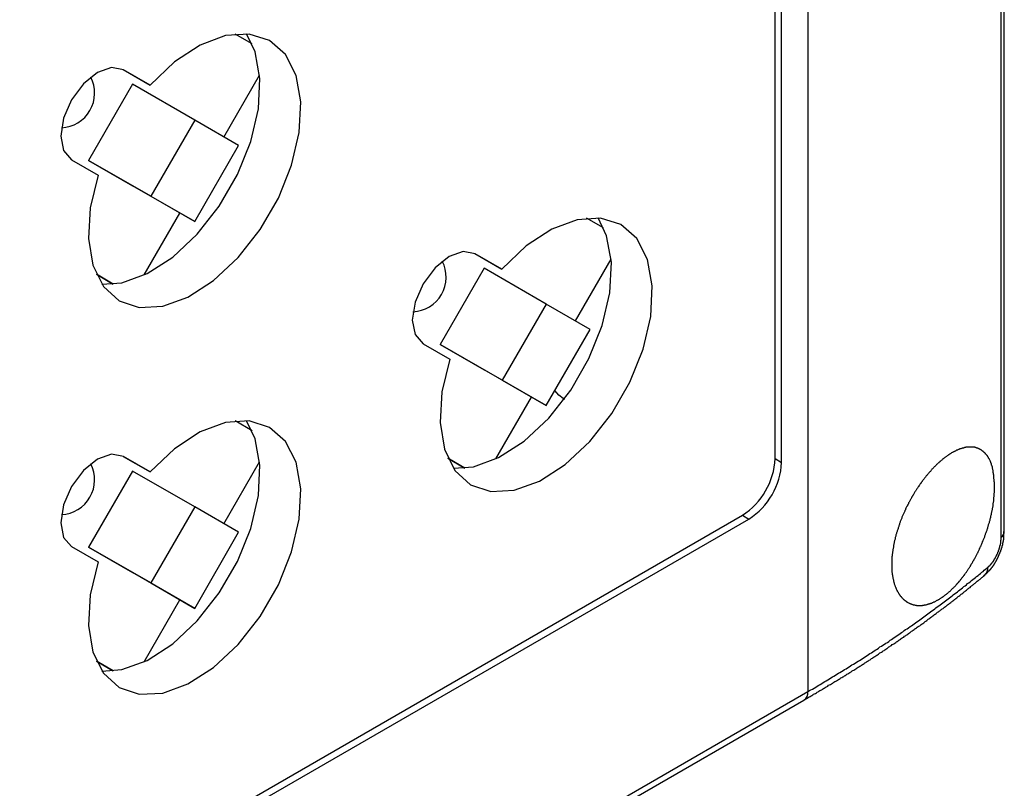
# Model space of a CAD drawing. Header units: millimetres. Extents: x 7187 to 8806, y -3756 to -2918.
# Tile 102 of 250: x 7898 to 7940, y -3604 to -3571. Entities that reach past the tile are written whole.
import ezdxf

# ---------------------------------------------------------------- set-up
doc = ezdxf.new("R2010")
doc.units = ezdxf.units.MM
doc.header["$LTSCALE"] = 3

msp = doc.modelspace()

# ---------------------------------------------------------------- linework, layer by layer
at = {"linetype": 'Continuous', "lineweight": 30}
for p, q in [((7940.34, -3592.692), (7940.34, -3395.905)), ((7940.207, -3592.947), (7940.207, -3396.16)), ((7931.842, -3401.295), (7931.842, -3599.63)), ((7930.427, -3589.547), (7930.427, -3535.655)), ((7930.71, -3589.71), (7930.71, -3535.818)), ((7907.807, -3571.598), (7907.074, -3571.174)), ((7902.235, -3572.71), (7903.401, -3573.383)), ((7903.401, -3573.383), (7902.25, -3572.718)), ((7906.588, -3575.628), (7908.135, -3572.949)), ((7902.638, -3573.347), (7900.738, -3576.638)), ((7905.325, -3574.898), (7902.638, -3573.347)), ((7905.325, -3574.898), (7903.425, -3578.189)), ((7907.225, -3575.995), (7905.325, -3574.898)), ((7905.325, -3579.286), (7907.225, -3575.995)), ((7900, -3576.615), (7901.151, -3577.28)), ((7900.738, -3576.638), (7902.638, -3577.735)), ((7903.425, -3578.189), (7900.738, -3576.638)), ((7905.325, -3579.286), (7902.638, -3577.735)), ((7903.425, -3578.189), (7905.325, -3579.286)), ((7903.142, -3581.597), (7904.688, -3578.919)), ((7923.01, -3579.56), (7922.277, -3579.137)), ((7917.438, -3580.673), (7918.604, -3581.346)), ((7918.604, -3581.346), (7917.453, -3580.681)), ((7921.791, -3583.59), (7923.337, -3580.912)), ((7901.075, -3581.567), (7901.807, -3581.99)), ((7901.807, -3581.99), (7901.076, -3581.568)), ((7917.841, -3581.31), (7915.941, -3584.601)), ((7920.528, -3582.861), (7917.841, -3581.31)), ((7920.528, -3582.861), (7918.628, -3586.152)), ((7922.428, -3583.958), (7920.528, -3582.861)), ((7920.528, -3587.249), (7922.428, -3583.958)), ((7915.203, -3584.578), (7916.354, -3585.243)), ((7915.941, -3584.601), (7917.841, -3585.698)), ((7918.628, -3586.152), (7915.941, -3584.601)), ((7920.528, -3587.249), (7917.841, -3585.698)), ((7918.628, -3586.152), (7920.528, -3587.249)), ((7918.344, -3589.56), (7919.891, -3586.881)), ((7921.265, -3586.939), (7921.316, -3586.97)), ((7907.807, -3588.337), (7907.074, -3587.913)), ((7902.235, -3589.449), (7903.401, -3590.122)), ((7903.401, -3590.122), (7902.25, -3589.457)), ((7906.588, -3592.367), (7908.135, -3589.688)), ((7916.278, -3589.53), (7917.01, -3589.952)), ((7917.01, -3589.953), (7916.278, -3589.53)), ((7930.427, -3589.547), (7930.71, -3589.71)), ((7902.638, -3590.086), (7900.738, -3593.377)), ((7905.325, -3591.637), (7902.638, -3590.086)), ((7905.325, -3591.637), (7903.425, -3594.928)), ((7907.225, -3592.735), (7905.325, -3591.637)), ((7850.942, -3637.066), (7929.013, -3591.996)), ((7850.942, -3637.392), (7929.296, -3592.16)), ((7929.013, -3591.996), (7929.296, -3592.16)), ((7905.325, -3596.025), (7907.225, -3592.735)), ((7900, -3593.355), (7901.151, -3594.019)), ((7900.738, -3593.377), (7902.638, -3594.474)), ((7903.425, -3594.928), (7900.738, -3593.377)), ((7905.325, -3596.025), (7902.638, -3594.474)), ((7903.425, -3594.928), (7905.325, -3596.025)), ((7903.142, -3598.337), (7904.688, -3595.658)), ((7901.075, -3598.306), (7901.807, -3598.729)), ((7901.807, -3598.729), (7901.076, -3598.307)), ((7668.798, -3751.482), (7931.842, -3599.63)), ((7668.632, -3751.848), (7931.676, -3599.996))]:
    msp.add_line(p, q, dxfattribs=at)
at = {"linetype": 'Continuous', "lineweight": 30, "flags": 128}
for points in [[(7901.151, -3577.28), (7900.811, -3578.698), (7900.735, -3580.023), (7900.928, -3581.176), (7901.378, -3582.09), (7902.059, -3582.712), (7902.93, -3583.005), (7903.942, -3582.952), (7905.035, -3582.557), (7906.145, -3581.842), (7907.206, -3580.849), (7908.158, -3579.636), (7908.944, -3578.275), (7909.519, -3576.844), (7909.848, -3575.428), (7909.912, -3574.109), (7909.708, -3572.965), (7909.248, -3572.062), (7908.558, -3571.454), (7907.68, -3571.175), (7906.663, -3571.242), (7905.568, -3571.652), (7904.459, -3572.38), (7903.401, -3573.383)], [(7901.314, -3581.999), (7902.174, -3581.932), (7903.267, -3581.536), (7904.377, -3580.821), (7905.439, -3579.828), (7906.39, -3578.615), (7907.176, -3577.254), (7907.751, -3575.823), (7908.08, -3574.407), (7908.144, -3573.089), (7907.941, -3571.944), (7907.568, -3571.165)], [(7902.25, -3572.718), (7901.734, -3572.618), (7901.125, -3572.83), (7900.516, -3573.321), (7900, -3574.017), (7899.655, -3574.812), (7899.534, -3575.585), (7899.655, -3576.218), (7900, -3576.615)], [(7916.354, -3585.243), (7916.014, -3586.661), (7915.938, -3587.986), (7916.131, -3589.139), (7916.581, -3590.053), (7917.261, -3590.674), (7918.133, -3590.968), (7919.145, -3590.915), (7920.238, -3590.519), (7921.347, -3589.804), (7922.409, -3588.811), (7923.361, -3587.599), (7924.147, -3586.237), (7924.721, -3584.807), (7925.05, -3583.391), (7925.115, -3582.072), (7924.911, -3580.928), (7924.451, -3580.025), (7923.761, -3579.416), (7922.882, -3579.138), (7921.866, -3579.205), (7920.771, -3579.614), (7919.662, -3580.342), (7918.604, -3581.346)], [(7916.517, -3589.962), (7917.377, -3589.894), (7918.47, -3589.499), (7919.58, -3588.784), (7920.641, -3587.791), (7921.593, -3586.578), (7922.379, -3585.217), (7922.954, -3583.786), (7923.283, -3582.37), (7923.347, -3581.051), (7923.143, -3579.907), (7922.771, -3579.128)], [(7917.453, -3580.681), (7916.937, -3580.581), (7916.328, -3580.792), (7915.719, -3581.284), (7915.203, -3581.98), (7914.858, -3582.775), (7914.737, -3583.548), (7914.858, -3584.181), (7915.203, -3584.578)], [(7921.265, -3586.939), (7921.075, -3586.799), (7920.9, -3586.604)], [(7901.151, -3594.019), (7900.811, -3595.438), (7900.735, -3596.762), (7900.928, -3597.915), (7901.378, -3598.829), (7902.059, -3599.451), (7902.93, -3599.744), (7903.942, -3599.691), (7905.035, -3599.296), (7906.145, -3598.581), (7907.206, -3597.588), (7908.158, -3596.375), (7908.944, -3595.014), (7909.519, -3593.583), (7909.848, -3592.167), (7909.912, -3590.848), (7909.708, -3589.704), (7909.248, -3588.801), (7908.558, -3588.193), (7907.68, -3587.914), (7906.663, -3587.981), (7905.568, -3588.391), (7904.459, -3589.119), (7903.401, -3590.122)], [(7901.314, -3598.738), (7902.174, -3598.671), (7903.267, -3598.275), (7904.377, -3597.56), (7905.439, -3596.567), (7906.39, -3595.355), (7907.176, -3593.993), (7907.751, -3592.563), (7908.08, -3591.147), (7908.144, -3589.828), (7907.941, -3588.684), (7907.568, -3587.904)], [(7902.25, -3589.457), (7901.734, -3589.357), (7901.125, -3589.569), (7900.516, -3590.06), (7900, -3590.756), (7899.655, -3591.551), (7899.534, -3592.324), (7899.655, -3592.958), (7900, -3593.355)]]:
    msp.add_lwpolyline(points, dxfattribs=at)
at = {"linetype": 'Continuous', "lineweight": 30}
for points in [[(7939.923, -3590.746, 0), (7939.923, -3590.716, 0), (7939.923, -3590.696, 0), (7939.913, -3590.666, 0), (7939.913, -3590.646, 0), (7939.913, -3590.616, 0), (7939.913, -3590.596, 0), (7939.913, -3590.566, 0), (7939.903, -3590.546, 0), (7939.903, -3590.516, 0), (7939.903, -3590.496, 0), (7939.903, -3590.466, 0), (7939.903, -3590.446, 0), (7939.893, -3590.416, 0), (7939.893, -3590.396, 0), (7939.893, -3590.366, 0), (7939.893, -3590.346, 0), (7939.883, -3590.316, 0), (7939.883, -3590.296, 0), (7939.883, -3590.276, 0), (7939.883, -3590.246, 0), (7939.873, -3590.226, 0), (7939.873, -3590.196, 0), (7939.873, -3590.176, 0), (7939.863, -3590.156, 0), (7939.863, -3590.126, 0), (7939.863, -3590.106, 0), (7939.853, -3590.086, 0), (7939.853, -3590.066, 0), (7939.843, -3590.036, 0), (7939.843, -3590.016, 0), (7939.843, -3589.996, 0), (7939.833, -3589.976, 0), (7939.833, -3589.956, 0), (7939.823, -3589.926, 0), (7939.823, -3589.906, 0), (7939.813, -3589.886, 0), (7939.813, -3589.866, 0), (7939.803, -3589.846, 0), (7939.793, -3589.826, 0), (7939.793, -3589.806, 0), (7939.783, -3589.786, 0), (7939.783, -3589.766, 0), (7939.773, -3589.746, 0), (7939.763, -3589.736, 0), (7939.753, -3589.716, 0), (7939.753, -3589.696, 0), (7939.743, -3589.676, 0), (7939.733, -3589.656, 0), (7939.723, -3589.636, 0), (7939.723, -3589.626, 0), (7939.713, -3589.606, 0), (7939.703, -3589.586, 0), (7939.693, -3589.576, 0), (7939.683, -3589.556, 0), (7939.673, -3589.536, 0), (7939.663, -3589.526, 0), (7939.663, -3589.506, 0), (7939.653, -3589.496, 0), (7939.643, -3589.476, 0), (7939.633, -3589.466, 0), (7939.623, -3589.446, 0), (7939.613, -3589.436, 0), (7939.603, -3589.426, 0), (7939.593, -3589.406, 0), (7939.583, -3589.396, 0), (7939.573, -3589.376, 0), (7939.553, -3589.366, 0), (7939.543, -3589.356, 0), (7939.533, -3589.346, 0), (7939.523, -3589.326, 0), (7939.513, -3589.316, 0), (7939.503, -3589.306, 0), (7939.493, -3589.296, 0), (7939.483, -3589.286, 0), (7939.463, -3589.276, 0), (7939.453, -3589.266, 0), (7939.443, -3589.256, 0), (7939.433, -3589.236, 0), (7939.423, -3589.226, 0), (7939.403, -3589.216, 0), (7939.393, -3589.216, 0), (7939.383, -3589.206, 0), (7939.373, -3589.196, 0), (7939.353, -3589.186, 0), (7939.343, -3589.176, 0), (7939.333, -3589.166, 0), (7939.313, -3589.156, 0), (7939.303, -3589.156, 0), (7939.293, -3589.146, 0), (7939.273, -3589.136, 0), (7939.263, -3589.126, 0), (7939.253, -3589.126, 0), (7939.233, -3589.116, 0), (7939.223, -3589.106, 0), (7939.203, -3589.106, 0), (7939.193, -3589.096, 0), (7939.173, -3589.096, 0), (7939.163, -3589.086, 0), (7939.153, -3589.086, 0), (7939.133, -3589.076, 0), (7939.123, -3589.076, 0), (7939.103, -3589.066, 0), (7939.093, -3589.066, 0), (7939.073, -3589.066, 0), (7939.063, -3589.056, 0), (7939.043, -3589.056, 0), (7939.023, -3589.056, 0), (7939.013, -3589.056, 0), (7938.993, -3589.046, 0), (7938.983, -3589.046, 0), (7938.963, -3589.046, 0), (7938.953, -3589.046, 0), (7938.933, -3589.046, 0), (7938.913, -3589.046, 0), (7938.903, -3589.046, 0), (7938.883, -3589.046, 0), (7938.863, -3589.046, 0), (7938.853, -3589.046, 0), (7938.833, -3589.046, 0), (7938.813, -3589.046, 0), (7938.803, -3589.046, 0), (7938.783, -3589.046, 0), (7938.763, -3589.046, 0), (7938.753, -3589.046, 0), (7938.733, -3589.046, 0), (7938.713, -3589.056, 0), (7938.693, -3589.056, 0), (7938.683, -3589.056, 0), (7938.663, -3589.066, 0), (7938.643, -3589.066, 0), (7938.623, -3589.066, 0), (7938.613, -3589.076, 0), (7938.593, -3589.076, 0), (7938.573, -3589.086, 0), (7938.553, -3589.086, 0), (7938.533, -3589.086, 0), (7938.523, -3589.096, 0), (7938.503, -3589.106, 0), (7938.483, -3589.106, 0), (7938.463, -3589.116, 0), (7938.443, -3589.116, 0), (7938.423, -3589.126, 0), (7938.413, -3589.136, 0), (7938.393, -3589.136, 0), (7938.373, -3589.146, 0), (7938.353, -3589.156, 0), (7938.333, -3589.166, 0), (7938.313, -3589.176, 0), (7938.293, -3589.176, 0), (7938.273, -3589.186, 0), (7938.263, -3589.196, 0), (7938.243, -3589.206, 0), (7938.223, -3589.216, 0), (7938.203, -3589.226, 0), (7938.183, -3589.236, 0), (7938.163, -3589.246, 0), (7938.143, -3589.256, 0), (7938.123, -3589.266, 0), (7938.103, -3589.276, 0), (7938.083, -3589.286, 0), (7938.063, -3589.296, 0), (7938.043, -3589.316, 0), (7938.023, -3589.326, 0), (7938.003, -3589.336, 0), (7937.983, -3589.346, 0), (7937.973, -3589.356, 0), (7937.953, -3589.376, 0), (7937.933, -3589.386, 0), (7937.913, -3589.396, 0), (7937.893, -3589.416, 0), (7937.873, -3589.426, 0), (7937.853, -3589.446, 0), (7937.833, -3589.456, 0), (7937.813, -3589.466, 0), (7937.793, -3589.486, 0), (7937.773, -3589.496, 0), (7937.753, -3589.516, 0), (7937.733, -3589.526, 0), (7937.713, -3589.546, 0), (7937.693, -3589.566, 0), (7937.673, -3589.576, 0), (7937.653, -3589.596, 0), (7937.633, -3589.606, 0), (7937.613, -3589.626, 0), (7937.593, -3589.646, 0), (7937.573, -3589.666, 0), (7937.553, -3589.676, 0), (7937.533, -3589.696, 0), (7937.513, -3589.716, 0), (7937.493, -3589.736, 0), (7937.473, -3589.746, 0), (7937.453, -3589.766, 0), (7937.433, -3589.786, 0), (7937.413, -3589.806, 0), (7937.393, -3589.826, 0), (7937.373, -3589.846, 0), (7937.353, -3589.866, 0), (7937.333, -3589.886, 0), (7937.313, -3589.906, 0), (7937.293, -3589.926, 0), (7937.273, -3589.946, 0), (7937.253, -3589.966, 0), (7937.233, -3589.986, 0), (7937.213, -3590.006, 0), (7937.193, -3590.026, 0), (7937.183, -3590.046, 0), (7937.163, -3590.076, 0), (7937.143, -3590.096, 0), (7937.123, -3590.116, 0), (7937.103, -3590.136, 0), (7937.083, -3590.156, 0), (7937.063, -3590.186, 0), (7937.043, -3590.206, 0), (7937.023, -3590.226, 0), (7937.003, -3590.246, 0), (7936.983, -3590.276, 0), (7936.963, -3590.296, 0), (7936.943, -3590.316, 0), (7936.933, -3590.346, 0), (7936.913, -3590.366, 0), (7936.893, -3590.396, 0), (7936.873, -3590.416, 0), (7936.853, -3590.436, 0), (7936.833, -3590.466, 0), (7936.813, -3590.486, 0), (7936.793, -3590.516, 0), (7936.783, -3590.536, 0), (7936.763, -3590.566, 0), (7936.743, -3590.586, 0), (7936.723, -3590.616, 0), (7936.703, -3590.636, 0), (7936.693, -3590.666, 0), (7936.673, -3590.696, 0), (7936.653, -3590.716, 0), (7936.633, -3590.746, 0), (7936.613, -3590.766, 0), (7936.603, -3590.796, 0), (7936.583, -3590.826, 0), (7936.563, -3590.846, 0), (7936.543, -3590.876, 0), (7936.533, -3590.906, 0), (7936.513, -3590.926, 0), (7936.493, -3590.956, 0), (7936.473, -3590.986, 0), (7936.463, -3591.016, 0), (7936.443, -3591.036, 0), (7936.423, -3591.066, 0), (7936.413, -3591.096, 0), (7936.393, -3591.126, 0), (7936.373, -3591.146, 0), (7936.363, -3591.176, 0), (7936.343, -3591.206, 0), (7936.333, -3591.236, 0), (7936.313, -3591.266, 0), (7936.293, -3591.296, 0), (7936.283, -3591.316, 0), (7936.263, -3591.346, 0), (7936.253, -3591.376, 0), (7936.233, -3591.406, 0), (7936.223, -3591.436, 0), (7936.203, -3591.466, 0), (7936.193, -3591.496, 0), (7936.173, -3591.526, 0), (7936.163, -3591.556, 0), (7936.143, -3591.576, 0), (7936.133, -3591.606, 0), (7936.113, -3591.636, 0), (7936.103, -3591.666, 0), (7936.083, -3591.696, 0), (7936.073, -3591.726, 0), (7936.063, -3591.756, 0), (7936.043, -3591.786, 0), (7936.033, -3591.816, 0), (7936.023, -3591.846, 0), (7936.003, -3591.876, 0), (7935.993, -3591.906, 0), (7935.983, -3591.936, 0), (7935.963, -3591.966, 0), (7935.953, -3591.996, 0), (7935.943, -3592.026, 0), (7935.923, -3592.056, 0), (7935.913, -3592.086, 0), (7935.903, -3592.116, 0), (7935.893, -3592.146, 0), (7935.883, -3592.176, 0), (7935.863, -3592.206, 0), (7935.853, -3592.236, 0), (7935.843, -3592.266, 0), (7935.833, -3592.296, 0), (7935.823, -3592.326, 0), (7935.813, -3592.356, 0), (7935.803, -3592.386, 0), (7935.793, -3592.426, 0), (7935.783, -3592.456, 0), (7935.773, -3592.486, 0), (7935.763, -3592.516, 0), (7935.753, -3592.546, 0), (7935.743, -3592.576, 0), (7935.733, -3592.606, 0), (7935.723, -3592.636, 0), (7935.713, -3592.666, 0), (7935.703, -3592.696, 0), (7935.693, -3592.726, 0), (7935.683, -3592.756, 0), (7935.673, -3592.786, 0), (7935.663, -3592.816, 0), (7935.653, -3592.846, 0), (7935.653, -3592.876, 0), (7935.643, -3592.906, 0), (7935.633, -3592.936, 0), (7935.623, -3592.966, 0), (7935.623, -3592.996, 0), (7935.613, -3593.026, 0), (7935.603, -3593.056, 0), (7935.593, -3593.086, 0), (7935.593, -3593.116, 0), (7935.583, -3593.146, 0), (7935.573, -3593.176, 0), (7935.573, -3593.206, 0), (7935.563, -3593.236, 0), (7935.563, -3593.266, 0), (7935.553, -3593.296, 0), (7935.553, -3593.326, 0), (7935.543, -3593.356, 0), (7935.543, -3593.386, 0), (7935.533, -3593.416, 0), (7935.533, -3593.446, 0), (7935.523, -3593.476, 0), (7935.523, -3593.506, 0), (7935.513, -3593.536, 0), (7935.513, -3593.556, 0), (7935.503, -3593.586, 0), (7935.503, -3593.616, 0), (7935.503, -3593.646, 0), (7935.493, -3593.676, 0), (7935.493, -3593.706, 0), (7935.493, -3593.736, 0), (7935.493, -3593.766, 0), (7935.483, -3593.786, 0), (7935.483, -3593.816, 0), (7935.483, -3593.846, 0), (7935.483, -3593.876, 0), (7935.483, -3593.906, 0), (7935.473, -3593.926, 0), (7935.473, -3593.956, 0), (7935.473, -3593.986, 0), (7935.473, -3594.016, 0), (7935.473, -3594.036, 0), (7935.473, -3594.066, 0), (7935.473, -3594.096, 0), (7935.473, -3594.116, 0), (7935.473, -3594.146, 0), (7935.473, -3594.176, 0), (7935.473, -3594.196, 0), (7935.473, -3594.226, 0), (7935.473, -3594.256, 0), (7935.473, -3594.276, 0), (7935.473, -3594.306, 0), (7935.473, -3594.326, 0), (7935.483, -3594.356, 0), (7935.483, -3594.386, 0), (7935.483, -3594.406, 0), (7935.483, -3594.436, 0), (7935.483, -3594.456, 0), (7935.493, -3594.486, 0), (7935.493, -3594.506, 0), (7935.493, -3594.536, 0), (7935.493, -3594.556, 0), (7935.503, -3594.576, 0), (7935.503, -3594.606, 0), (7935.503, -3594.626, 0), (7935.513, -3594.656, 0), (7935.513, -3594.676, 0), (7935.523, -3594.696, 0), (7935.523, -3594.726, 0), (7935.533, -3594.746, 0), (7935.533, -3594.766, 0), (7935.543, -3594.786, 0), (7935.543, -3594.816, 0), (7935.553, -3594.836, 0), (7935.553, -3594.856, 0), (7935.563, -3594.876, 0), (7935.563, -3594.906, 0), (7935.573, -3594.926, 0), (7935.583, -3594.946, 0), (7935.583, -3594.966, 0), (7935.593, -3594.986, 0), (7935.593, -3595.006, 0), (7935.603, -3595.026, 0), (7935.613, -3595.046, 0), (7935.623, -3595.066, 0), (7935.623, -3595.086, 0), (7935.633, -3595.106, 0), (7935.643, -3595.126, 0), (7935.653, -3595.146, 0), (7935.663, -3595.166, 0), (7935.663, -3595.186, 0), (7935.673, -3595.206, 0), (7935.683, -3595.226, 0), (7935.693, -3595.236, 0), (7935.703, -3595.256, 0), (7935.713, -3595.276, 0), (7935.723, -3595.296, 0), (7935.733, -3595.306, 0), (7935.743, -3595.326, 0), (7935.753, -3595.346, 0), (7935.763, -3595.366, 0), (7935.773, -3595.376, 0), (7935.783, -3595.396, 0), (7935.793, -3595.406, 0), (7935.803, -3595.426, 0), (7935.813, -3595.446, 0), (7935.823, -3595.456, 0), (7935.833, -3595.476, 0), (7935.843, -3595.486, 0), (7935.853, -3595.496, 0), (7935.873, -3595.516, 0), (7935.883, -3595.526, 0), (7935.893, -3595.546, 0), (7935.903, -3595.556, 0), (7935.913, -3595.566, 0), (7935.933, -3595.586, 0), (7935.943, -3595.596, 0), (7935.953, -3595.606, 0), (7935.963, -3595.616, 0), (7935.983, -3595.636, 0), (7935.993, -3595.646, 0), (7936.003, -3595.656, 0), (7936.023, -3595.666, 0), (7936.033, -3595.676, 0), (7936.043, -3595.686, 0), (7936.063, -3595.696, 0), (7936.073, -3595.706, 0), (7936.093, -3595.716, 0), (7936.103, -3595.726, 0), (7936.113, -3595.736, 0), (7936.133, -3595.746, 0), (7936.143, -3595.756, 0), (7936.163, -3595.766, 0), (7936.173, -3595.776, 0), (7936.193, -3595.786, 0), (7936.203, -3595.786, 0), (7936.223, -3595.796, 0), (7936.233, -3595.806, 0), (7936.253, -3595.816, 0), (7936.263, -3595.816, 0), (7936.283, -3595.826, 0), (7936.303, -3595.836, 0), (7936.313, -3595.836, 0), (7936.333, -3595.846, 0), (7936.343, -3595.846, 0), (7936.363, -3595.856, 0), (7936.383, -3595.856, 0), (7936.393, -3595.866, 0), (7936.413, -3595.866, 0), (7936.433, -3595.876, 0), (7936.443, -3595.876, 0), (7936.463, -3595.876, 0), (7936.483, -3595.886, 0), (7936.493, -3595.886, 0), (7936.513, -3595.886, 0), (7936.533, -3595.886, 0), (7936.543, -3595.896, 0), (7936.563, -3595.896, 0), (7936.583, -3595.896, 0), (7936.603, -3595.896, 0), (7936.613, -3595.896, 0), (7936.633, -3595.896, 0), (7936.653, -3595.896, 0), (7936.673, -3595.896, 0), (7936.693, -3595.896, 0), (7936.703, -3595.896, 0), (7936.723, -3595.896, 0), (7936.743, -3595.896, 0), (7936.763, -3595.896, 0), (7936.783, -3595.896, 0), (7936.803, -3595.896, 0), (7936.813, -3595.886, 0), (7936.833, -3595.886, 0), (7936.853, -3595.886, 0), (7936.873, -3595.886, 0), (7936.893, -3595.876, 0), (7936.913, -3595.876, 0), (7936.933, -3595.876, 0), (7936.953, -3595.866, 0), (7936.963, -3595.866, 0), (7936.983, -3595.856, 0), (7937.003, -3595.856, 0), (7937.023, -3595.846, 0), (7937.043, -3595.846, 0), (7937.063, -3595.836, 0), (7937.083, -3595.836, 0), (7937.103, -3595.826, 0), (7937.123, -3595.816, 0), (7937.143, -3595.816, 0), (7937.163, -3595.806, 0), (7937.183, -3595.796, 0), (7937.203, -3595.796, 0), (7937.223, -3595.786, 0), (7937.233, -3595.776, 0), (7937.253, -3595.766, 0), (7937.273, -3595.756, 0), (7937.293, -3595.746, 0), (7937.313, -3595.736, 0), (7937.333, -3595.736, 0), (7937.353, -3595.726, 0), (7937.373, -3595.716, 0), (7937.393, -3595.706, 0), (7937.413, -3595.686, 0), (7937.433, -3595.676, 0), (7937.453, -3595.666, 0), (7937.473, -3595.656, 0), (7937.493, -3595.646, 0), (7937.513, -3595.636, 0), (7937.533, -3595.626, 0), (7937.553, -3595.606, 0), (7937.573, -3595.596, 0), (7937.593, -3595.586, 0), (7937.613, -3595.576, 0), (7937.633, -3595.556, 0), (7937.653, -3595.546, 0), (7937.673, -3595.536, 0), (7937.693, -3595.516, 0), (7937.713, -3595.506, 0), (7937.733, -3595.486, 0), (7937.753, -3595.476, 0), (7937.773, -3595.456, 0), (7937.793, -3595.446, 0), (7937.813, -3595.426, 0), (7937.833, -3595.416, 0), (7937.853, -3595.396, 0), (7937.873, -3595.376, 0), (7937.893, -3595.366, 0), (7937.913, -3595.346, 0), (7937.933, -3595.326, 0), (7937.953, -3595.316, 0), (7937.973, -3595.296, 0), (7937.993, -3595.276, 0), (7938.013, -3595.266, 0), (7938.023, -3595.246, 0), (7938.043, -3595.226, 0), (7938.063, -3595.206, 0), (7938.083, -3595.186, 0), (7938.103, -3595.166, 0), (7938.123, -3595.146, 0), (7938.143, -3595.126, 0), (7938.163, -3595.106, 0), (7938.183, -3595.096, 0), (7938.203, -3595.076, 0), (7938.223, -3595.046, 0), (7938.243, -3595.026, 0), (7938.263, -3595.006, 0), (7938.283, -3594.986, 0), (7938.293, -3594.966, 0), (7938.313, -3594.946, 0), (7938.333, -3594.926, 0), (7938.353, -3594.906, 0), (7938.373, -3594.886, 0), (7938.393, -3594.856, 0), (7938.413, -3594.836, 0), (7938.433, -3594.816, 0), (7938.443, -3594.796, 0), (7938.463, -3594.766, 0), (7938.483, -3594.746, 0), (7938.503, -3594.726, 0), (7938.523, -3594.696, 0), (7938.543, -3594.676, 0), (7938.553, -3594.656, 0), (7938.573, -3594.626, 0), (7938.593, -3594.606, 0), (7938.613, -3594.586, 0), (7938.623, -3594.556, 0), (7938.643, -3594.536, 0), (7938.663, -3594.506, 0), (7938.683, -3594.486, 0), (7938.703, -3594.456, 0), (7938.713, -3594.436, 0), (7938.733, -3594.406, 0), (7938.753, -3594.386, 0), (7938.763, -3594.356, 0), (7938.783, -3594.326, 0), (7938.803, -3594.306, 0), (7938.823, -3594.276, 0), (7938.833, -3594.256, 0), (7938.853, -3594.226, 0), (7938.873, -3594.196, 0), (7938.883, -3594.176, 0), (7938.903, -3594.146, 0), (7938.913, -3594.116, 0), (7938.933, -3594.086, 0), (7938.953, -3594.066, 0), (7938.963, -3594.036, 0), (7938.983, -3594.006, 0), (7938.993, -3593.976, 0), (7939.013, -3593.956, 0), (7939.033, -3593.926, 0), (7939.043, -3593.896, 0), (7939.063, -3593.866, 0), (7939.073, -3593.836, 0), (7939.093, -3593.816, 0), (7939.103, -3593.786, 0), (7939.123, -3593.756, 0), (7939.133, -3593.726, 0), (7939.153, -3593.696, 0), (7939.163, -3593.666, 0), (7939.183, -3593.636, 0), (7939.193, -3593.616, 0), (7939.203, -3593.586, 0), (7939.223, -3593.556, 0), (7939.233, -3593.526, 0), (7939.253, -3593.496, 0), (7939.263, -3593.466, 0), (7939.273, -3593.436, 0), (7939.293, -3593.406, 0), (7939.303, -3593.376, 0), (7939.313, -3593.346, 0), (7939.333, -3593.316, 0), (7939.343, -3593.286, 0), (7939.353, -3593.256, 0), (7939.373, -3593.226, 0), (7939.383, -3593.196, 0), (7939.393, -3593.166, 0), (7939.403, -3593.136, 0), (7939.423, -3593.106, 0), (7939.433, -3593.076, 0), (7939.443, -3593.046, 0), (7939.453, -3593.016, 0), (7939.463, -3592.986, 0), (7939.483, -3592.956, 0), (7939.493, -3592.926, 0), (7939.503, -3592.886, 0), (7939.513, -3592.856, 0), (7939.523, -3592.826, 0), (7939.533, -3592.796, 0), (7939.543, -3592.766, 0), (7939.553, -3592.736, 0), (7939.563, -3592.706, 0), (7939.583, -3592.676, 0), (7939.593, -3592.646, 0), (7939.603, -3592.616, 0), (7939.613, -3592.586, 0), (7939.623, -3592.546, 0), (7939.633, -3592.516, 0), (7939.643, -3592.486, 0), (7939.643, -3592.456, 0), (7939.653, -3592.426, 0), (7939.663, -3592.396, 0), (7939.673, -3592.366, 0), (7939.683, -3592.336, 0), (7939.693, -3592.306, 0), (7939.703, -3592.266, 0), (7939.713, -3592.236, 0), (7939.723, -3592.206, 0), (7939.723, -3592.176, 0), (7939.733, -3592.146, 0), (7939.743, -3592.116, 0), (7939.753, -3592.086, 0), (7939.753, -3592.056, 0), (7939.763, -3592.026, 0), (7939.773, -3591.996, 0), (7939.783, -3591.956, 0), (7939.783, -3591.926, 0), (7939.793, -3591.896, 0), (7939.803, -3591.866, 0), (7939.803, -3591.836, 0), (7939.813, -3591.806, 0), (7939.813, -3591.776, 0), (7939.823, -3591.746, 0), (7939.833, -3591.716, 0), (7939.833, -3591.686, 0), (7939.843, -3591.656, 0), (7939.843, -3591.626, 0), (7939.853, -3591.596, 0), (7939.853, -3591.566, 0), (7939.863, -3591.536, 0), (7939.863, -3591.506, 0), (7939.863, -3591.476, 0), (7939.873, -3591.446, 0), (7939.873, -3591.416, 0), (7939.883, -3591.386, 0), (7939.883, -3591.366, 0), (7939.883, -3591.336, 0), (7939.883, -3591.306, 0), (7939.893, -3591.276, 0), (7939.893, -3591.246, 0), (7939.893, -3591.216, 0), (7939.903, -3591.186, 0), (7939.903, -3591.156, 0), (7939.903, -3591.136, 0), (7939.903, -3591.106, 0), (7939.903, -3591.076, 0), (7939.903, -3591.046, 0), (7939.913, -3591.016, 0), (7939.913, -3590.996, 0), (7939.913, -3590.966, 0), (7939.913, -3590.936, 0), (7939.913, -3590.906, 0), (7939.913, -3590.886, 0), (7939.913, -3590.856, 0), (7939.923, -3590.826, 0), (7939.923, -3590.796, 0), (7939.923, -3590.766, 0), (7939.923, -3590.746, 0)], [(7939.483, -3594.586, 0), (7939.493, -3594.576, 0), (7939.493, -3594.576, 0), (7939.503, -3594.566, 0), (7939.513, -3594.566, 0), (7939.513, -3594.556, 0), (7939.523, -3594.546, 0), (7939.533, -3594.546, 0), (7939.533, -3594.536, 0), (7939.543, -3594.536, 0), (7939.553, -3594.526, 0), (7939.553, -3594.516, 0), (7939.563, -3594.516, 0), (7939.573, -3594.506, 0), (7939.573, -3594.506, 0), (7939.583, -3594.496, 0), (7939.593, -3594.486, 0), (7939.593, -3594.486, 0), (7939.603, -3594.476, 0), (7939.613, -3594.466, 0), (7939.613, -3594.466, 0), (7939.623, -3594.456, 0), (7939.633, -3594.456, 0), (7939.633, -3594.446, 0), (7939.643, -3594.436, 0), (7939.653, -3594.436, 0), (7939.653, -3594.426, 0), (7939.663, -3594.416, 0), (7939.663, -3594.416, 0), (7939.673, -3594.406, 0), (7939.683, -3594.396, 0), (7939.683, -3594.396, 0), (7939.693, -3594.386, 0), (7939.703, -3594.376, 0), (7939.703, -3594.376, 0), (7939.713, -3594.366, 0), (7939.723, -3594.356, 0), (7939.723, -3594.356, 0), (7939.733, -3594.346, 0), (7939.733, -3594.336, 0), (7939.743, -3594.336, 0), (7939.753, -3594.326, 0), (7939.753, -3594.316, 0), (7939.763, -3594.316, 0), (7939.763, -3594.306, 0), (7939.773, -3594.296, 0), (7939.783, -3594.296, 0), (7939.783, -3594.286, 0), (7939.793, -3594.276, 0), (7939.793, -3594.266, 0), (7939.803, -3594.266, 0), (7939.803, -3594.256, 0), (7939.813, -3594.246, 0), (7939.823, -3594.236, 0), (7939.823, -3594.236, 0), (7939.833, -3594.226, 0), (7939.833, -3594.216, 0), (7939.843, -3594.206, 0), (7939.843, -3594.206, 0), (7939.853, -3594.196, 0), (7939.853, -3594.186, 0), (7939.863, -3594.176, 0), (7939.873, -3594.166, 0), (7939.873, -3594.166, 0), (7939.883, -3594.156, 0), (7939.883, -3594.146, 0), (7939.893, -3594.136, 0), (7939.893, -3594.136, 0), (7939.903, -3594.126, 0), (7939.903, -3594.116, 0), (7939.913, -3594.106, 0), (7939.913, -3594.096, 0), (7939.923, -3594.086, 0), (7939.923, -3594.086, 0), (7939.933, -3594.076, 0), (7939.933, -3594.066, 0), (7939.943, -3594.056, 0), (7939.943, -3594.046, 0), (7939.953, -3594.036, 0), (7939.953, -3594.036, 0), (7939.963, -3594.026, 0), (7939.963, -3594.016, 0), (7939.973, -3594.006, 0), (7939.973, -3593.996, 0), (7939.983, -3593.986, 0), (7939.983, -3593.976, 0), (7939.993, -3593.976, 0), (7939.993, -3593.966, 0), (7940.003, -3593.956, 0), (7940.003, -3593.946, 0), (7940.003, -3593.936, 0), (7940.013, -3593.926, 0), (7940.013, -3593.916, 0), (7940.023, -3593.916, 0), (7940.023, -3593.906, 0), (7940.033, -3593.896, 0), (7940.033, -3593.886, 0), (7940.043, -3593.876, 0), (7940.043, -3593.866, 0), (7940.043, -3593.856, 0), (7940.053, -3593.846, 0), (7940.053, -3593.836, 0), (7940.063, -3593.826, 0), (7940.063, -3593.826, 0), (7940.073, -3593.816, 0), (7940.073, -3593.806, 0), (7940.073, -3593.796, 0), (7940.083, -3593.786, 0), (7940.083, -3593.776, 0), (7940.093, -3593.766, 0), (7940.093, -3593.756, 0), (7940.103, -3593.746, 0), (7940.103, -3593.736, 0), (7940.103, -3593.726, 0), (7940.113, -3593.726, 0), (7940.113, -3593.716, 0), (7940.123, -3593.706, 0), (7940.123, -3593.696, 0), (7940.123, -3593.686, 0), (7940.133, -3593.676, 0), (7940.133, -3593.666, 0), (7940.143, -3593.656, 0), (7940.143, -3593.646, 0), (7940.143, -3593.636, 0), (7940.153, -3593.626, 0), (7940.153, -3593.616, 0), (7940.163, -3593.606, 0), (7940.163, -3593.596, 0), (7940.163, -3593.586, 0), (7940.173, -3593.586, 0), (7940.173, -3593.576, 0), (7940.173, -3593.566, 0), (7940.183, -3593.556, 0), (7940.183, -3593.546, 0), (7940.183, -3593.536, 0), (7940.193, -3593.526, 0), (7940.193, -3593.516, 0), (7940.193, -3593.506, 0), (7940.203, -3593.496, 0), (7940.203, -3593.486, 0), (7940.203, -3593.476, 0), (7940.213, -3593.466, 0), (7940.213, -3593.456, 0), (7940.213, -3593.446, 0), (7940.223, -3593.436, 0), (7940.223, -3593.426, 0), (7940.223, -3593.416, 0), (7940.233, -3593.406, 0), (7940.233, -3593.406, 0), (7940.233, -3593.396, 0), (7940.243, -3593.386, 0), (7940.243, -3593.376, 0), (7940.243, -3593.366, 0), (7940.243, -3593.356, 0), (7940.253, -3593.346, 0), (7940.253, -3593.336, 0), (7940.253, -3593.326, 0), (7940.263, -3593.316, 0), (7940.263, -3593.306, 0), (7940.263, -3593.296, 0), (7940.263, -3593.286, 0), (7940.273, -3593.276, 0), (7940.273, -3593.266, 0), (7940.273, -3593.256, 0), (7940.273, -3593.246, 0), (7940.273, -3593.236, 0), (7940.283, -3593.226, 0), (7940.283, -3593.216, 0), (7940.283, -3593.216, 0), (7940.283, -3593.206, 0), (7940.283, -3593.196, 0), (7940.293, -3593.186, 0), (7940.293, -3593.176, 0), (7940.293, -3593.166, 0), (7940.293, -3593.156, 0), (7940.293, -3593.146, 0), (7940.293, -3593.136, 0), (7940.303, -3593.126, 0), (7940.303, -3593.116, 0), (7940.303, -3593.106, 0), (7940.303, -3593.096, 0), (7940.303, -3593.086, 0), (7940.303, -3593.076, 0), (7940.303, -3593.066, 0), (7940.303, -3593.056, 0), (7940.313, -3593.046, 0), (7940.313, -3593.046, 0), (7940.313, -3593.036, 0), (7940.313, -3593.026, 0), (7940.313, -3593.016, 0), (7940.313, -3593.006, 0), (7940.313, -3592.996, 0), (7940.313, -3592.986, 0), (7940.313, -3592.976, 0), (7940.313, -3592.966, 0), (7940.313, -3592.956, 0), (7940.313, -3592.946, 0), (7940.313, -3592.936, 0), (7940.313, -3592.926, 0), (7940.313, -3592.926, 0), (7940.313, -3592.916, 0), (7940.313, -3592.906, 0), (7940.313, -3592.896, 0), (7940.313, -3592.886, 0), (7940.313, -3592.876, 0), (7940.313, -3592.866, 0), (7940.313, -3592.856, 0), (7940.313, -3592.846, 0), (7940.313, -3592.836, 0), (7940.313, -3592.826, 0), (7940.313, -3592.816, 0), (7940.313, -3592.806, 0), (7940.313, -3592.806, 0), (7940.313, -3592.796, 0), (7940.313, -3592.786, 0), (7940.313, -3592.776, 0), (7940.313, -3592.766, 0), (7940.313, -3592.756, 0), (7940.313, -3592.746, 0), (7940.313, -3592.736, 0), (7940.313, -3592.726, 0), (7940.313, -3592.716, 0), (7940.313, -3592.706, 0), (7940.313, -3592.696, 0)], [(7939.633, -3594.246, 0), (7939.643, -3594.236, 0), (7939.643, -3594.236, 0), (7939.643, -3594.236, 0), (7939.653, -3594.226, 0), (7939.653, -3594.226, 0), (7939.653, -3594.226, 0), (7939.663, -3594.216, 0), (7939.663, -3594.216, 0), (7939.663, -3594.216, 0), (7939.673, -3594.206, 0), (7939.673, -3594.206, 0), (7939.673, -3594.206, 0), (7939.683, -3594.196, 0), (7939.683, -3594.196, 0), (7939.683, -3594.196, 0), (7939.693, -3594.186, 0), (7939.693, -3594.186, 0), (7939.693, -3594.186, 0), (7939.703, -3594.176, 0), (7939.703, -3594.176, 0), (7939.713, -3594.176, 0), (7939.713, -3594.166, 0), (7939.713, -3594.166, 0), (7939.723, -3594.166, 0), (7939.723, -3594.156, 0), (7939.723, -3594.156, 0), (7939.733, -3594.156, 0), (7939.733, -3594.146, 0), (7939.733, -3594.146, 0), (7939.743, -3594.136, 0), (7939.743, -3594.136, 0), (7939.743, -3594.136, 0), (7939.753, -3594.126, 0), (7939.753, -3594.126, 0), (7939.753, -3594.126, 0), (7939.763, -3594.116, 0), (7939.763, -3594.116, 0), (7939.763, -3594.106, 0), (7939.773, -3594.106, 0), (7939.773, -3594.106, 0), (7939.773, -3594.096, 0), (7939.783, -3594.096, 0), (7939.783, -3594.096, 0), (7939.783, -3594.086, 0), (7939.793, -3594.086, 0), (7939.793, -3594.076, 0), (7939.793, -3594.076, 0), (7939.803, -3594.066, 0), (7939.803, -3594.066, 0), (7939.803, -3594.066, 0), (7939.813, -3594.056, 0), (7939.813, -3594.056, 0), (7939.813, -3594.046, 0), (7939.823, -3594.046, 0), (7939.823, -3594.036, 0), (7939.823, -3594.036, 0), (7939.833, -3594.036, 0), (7939.833, -3594.026, 0), (7939.833, -3594.026, 0), (7939.843, -3594.016, 0), (7939.843, -3594.016, 0), (7939.843, -3594.006, 0), (7939.853, -3594.006, 0), (7939.853, -3593.996, 0), (7939.853, -3593.996, 0), (7939.863, -3593.986, 0), (7939.863, -3593.986, 0), (7939.863, -3593.986, 0), (7939.873, -3593.976, 0), (7939.873, -3593.976, 0), (7939.873, -3593.966, 0), (7939.883, -3593.966, 0), (7939.883, -3593.956, 0), (7939.883, -3593.956, 0), (7939.893, -3593.946, 0), (7939.893, -3593.946, 0), (7939.893, -3593.936, 0), (7939.893, -3593.936, 0), (7939.903, -3593.926, 0), (7939.903, -3593.926, 0), (7939.903, -3593.916, 0), (7939.913, -3593.916, 0), (7939.913, -3593.906, 0), (7939.913, -3593.906, 0), (7939.923, -3593.896, 0), (7939.923, -3593.896, 0), (7939.923, -3593.886, 0), (7939.933, -3593.886, 0), (7939.933, -3593.876, 0), (7939.933, -3593.876, 0), (7939.933, -3593.866, 0), (7939.943, -3593.866, 0), (7939.943, -3593.856, 0), (7939.943, -3593.856, 0), (7939.953, -3593.846, 0), (7939.953, -3593.846, 0), (7939.953, -3593.836, 0), (7939.953, -3593.826, 0), (7939.963, -3593.826, 0), (7939.963, -3593.816, 0), (7939.963, -3593.816, 0), (7939.973, -3593.806, 0), (7939.973, -3593.806, 0), (7939.973, -3593.796, 0), (7939.973, -3593.796, 0), (7939.983, -3593.786, 0), (7939.983, -3593.786, 0), (7939.983, -3593.776, 0), (7939.993, -3593.776, 0), (7939.993, -3593.766, 0), (7939.993, -3593.766, 0), (7939.993, -3593.756, 0), (7940.003, -3593.746, 0), (7940.003, -3593.746, 0), (7940.003, -3593.736, 0), (7940.003, -3593.736, 0), (7940.013, -3593.726, 0), (7940.013, -3593.726, 0), (7940.013, -3593.716, 0), (7940.023, -3593.716, 0), (7940.023, -3593.706, 0), (7940.023, -3593.696, 0), (7940.023, -3593.696, 0), (7940.033, -3593.686, 0), (7940.033, -3593.686, 0), (7940.033, -3593.676, 0), (7940.033, -3593.676, 0), (7940.043, -3593.666, 0), (7940.043, -3593.666, 0), (7940.043, -3593.656, 0), (7940.043, -3593.646, 0), (7940.053, -3593.646, 0), (7940.053, -3593.636, 0), (7940.053, -3593.636, 0), (7940.053, -3593.626, 0), (7940.063, -3593.626, 0), (7940.063, -3593.616, 0), (7940.063, -3593.606, 0), (7940.063, -3593.606, 0), (7940.063, -3593.596, 0), (7940.073, -3593.596, 0), (7940.073, -3593.586, 0), (7940.073, -3593.586, 0), (7940.073, -3593.576, 0), (7940.083, -3593.566, 0), (7940.083, -3593.566, 0), (7940.083, -3593.556, 0), (7940.083, -3593.556, 0), (7940.083, -3593.546, 0), (7940.093, -3593.536, 0), (7940.093, -3593.536, 0), (7940.093, -3593.526, 0), (7940.093, -3593.526, 0), (7940.103, -3593.516, 0), (7940.103, -3593.516, 0), (7940.103, -3593.506, 0), (7940.103, -3593.496, 0), (7940.103, -3593.496, 0), (7940.113, -3593.486, 0), (7940.113, -3593.486, 0), (7940.113, -3593.476, 0), (7940.113, -3593.466, 0), (7940.113, -3593.466, 0), (7940.123, -3593.456, 0), (7940.123, -3593.456, 0), (7940.123, -3593.446, 0), (7940.123, -3593.436, 0), (7940.123, -3593.436, 0), (7940.133, -3593.426, 0), (7940.133, -3593.426, 0), (7940.133, -3593.416, 0), (7940.133, -3593.416, 0), (7940.133, -3593.406, 0), (7940.133, -3593.396, 0), (7940.143, -3593.396, 0), (7940.143, -3593.386, 0), (7940.143, -3593.386, 0), (7940.143, -3593.376, 0), (7940.143, -3593.366, 0), (7940.143, -3593.366, 0), (7940.153, -3593.356, 0), (7940.153, -3593.356, 0), (7940.153, -3593.346, 0), (7940.153, -3593.336, 0), (7940.153, -3593.336, 0), (7940.153, -3593.326, 0), (7940.153, -3593.326, 0), (7940.163, -3593.316, 0), (7940.163, -3593.316, 0), (7940.163, -3593.306, 0), (7940.163, -3593.296, 0), (7940.163, -3593.296, 0), (7940.163, -3593.286, 0), (7940.163, -3593.286, 0), (7940.173, -3593.276, 0), (7940.173, -3593.266, 0), (7940.173, -3593.266, 0), (7940.173, -3593.256, 0), (7940.173, -3593.256, 0), (7940.173, -3593.246, 0), (7940.173, -3593.246, 0), (7940.173, -3593.236, 0), (7940.173, -3593.226, 0), (7940.183, -3593.226, 0), (7940.183, -3593.216, 0), (7940.183, -3593.216, 0), (7940.183, -3593.206, 0), (7940.183, -3593.206, 0), (7940.183, -3593.196, 0), (7940.183, -3593.196, 0), (7940.183, -3593.186, 0), (7940.183, -3593.176, 0), (7940.183, -3593.176, 0), (7940.183, -3593.166, 0), (7940.193, -3593.166, 0), (7940.193, -3593.156, 0), (7940.193, -3593.156, 0), (7940.193, -3593.146, 0), (7940.193, -3593.146, 0), (7940.193, -3593.136, 0), (7940.193, -3593.126, 0), (7940.193, -3593.126, 0), (7940.193, -3593.116, 0), (7940.193, -3593.116, 0), (7940.193, -3593.106, 0), (7940.193, -3593.106, 0), (7940.193, -3593.096, 0), (7940.193, -3593.096, 0), (7940.193, -3593.086, 0), (7940.193, -3593.076, 0), (7940.203, -3593.076, 0), (7940.203, -3593.066, 0), (7940.203, -3593.066, 0), (7940.203, -3593.056, 0), (7940.203, -3593.056, 0), (7940.203, -3593.046, 0), (7940.203, -3593.046, 0), (7940.203, -3593.036, 0), (7940.203, -3593.036, 0), (7940.203, -3593.026, 0), (7940.203, -3593.026, 0), (7940.203, -3593.016, 0), (7940.203, -3593.006, 0), (7940.203, -3593.006, 0), (7940.203, -3592.996, 0), (7940.203, -3592.996, 0), (7940.203, -3592.986, 0), (7940.203, -3592.986, 0), (7940.203, -3592.976, 0), (7940.203, -3592.976, 0), (7940.203, -3592.966, 0), (7940.203, -3592.966, 0), (7940.203, -3592.956, 0), (7940.203, -3592.956, 0), (7940.203, -3592.946, 0)], [(7931.843, -3599.626, 0), (7931.913, -3599.586, 0), (7931.973, -3599.556, 0), (7932.043, -3599.516, 0), (7932.113, -3599.476, 0), (7932.183, -3599.436, 0), (7932.243, -3599.396, 0), (7932.313, -3599.356, 0), (7932.383, -3599.316, 0), (7932.443, -3599.276, 0), (7932.513, -3599.236, 0), (7932.583, -3599.196, 0), (7932.643, -3599.156, 0), (7932.713, -3599.116, 0), (7932.773, -3599.076, 0), (7932.843, -3599.036, 0), (7932.913, -3598.996, 0), (7932.973, -3598.956, 0), (7933.043, -3598.916, 0), (7933.103, -3598.876, 0), (7933.173, -3598.836, 0), (7933.233, -3598.796, 0), (7933.303, -3598.756, 0), (7933.373, -3598.716, 0), (7933.433, -3598.676, 0), (7933.503, -3598.636, 0), (7933.563, -3598.596, 0), (7933.633, -3598.556, 0), (7933.693, -3598.516, 0), (7933.753, -3598.476, 0), (7933.823, -3598.436, 0), (7933.883, -3598.396, 0), (7933.953, -3598.356, 0), (7934.013, -3598.316, 0), (7934.083, -3598.276, 0), (7934.143, -3598.236, 0), (7934.203, -3598.196, 0), (7934.273, -3598.156, 0), (7934.333, -3598.116, 0), (7934.403, -3598.066, 0), (7934.463, -3598.026, 0), (7934.523, -3597.986, 0), (7934.593, -3597.946, 0), (7934.653, -3597.906, 0), (7934.713, -3597.866, 0), (7934.783, -3597.826, 0), (7934.843, -3597.786, 0), (7934.903, -3597.746, 0), (7934.963, -3597.696, 0), (7935.033, -3597.656, 0), (7935.093, -3597.616, 0), (7935.153, -3597.576, 0), (7935.213, -3597.536, 0), (7935.283, -3597.496, 0), (7935.343, -3597.456, 0), (7935.403, -3597.406, 0), (7935.463, -3597.366, 0), (7935.523, -3597.326, 0), (7935.583, -3597.286, 0), (7935.653, -3597.246, 0), (7935.713, -3597.196, 0), (7935.773, -3597.156, 0), (7935.833, -3597.116, 0), (7935.893, -3597.076, 0), (7935.953, -3597.036, 0), (7936.013, -3596.986, 0), (7936.073, -3596.946, 0), (7936.133, -3596.906, 0), (7936.203, -3596.866, 0), (7936.263, -3596.816, 0), (7936.323, -3596.776, 0), (7936.383, -3596.736, 0), (7936.443, -3596.696, 0), (7936.503, -3596.646, 0), (7936.563, -3596.606, 0), (7936.623, -3596.566, 0), (7936.683, -3596.526, 0), (7936.743, -3596.476, 0), (7936.803, -3596.436, 0), (7936.863, -3596.396, 0), (7936.913, -3596.356, 0), (7936.973, -3596.306, 0), (7937.033, -3596.266, 0), (7937.093, -3596.226, 0), (7937.153, -3596.176, 0), (7937.213, -3596.136, 0), (7937.273, -3596.096, 0), (7937.333, -3596.046, 0), (7937.383, -3596.006, 0), (7937.443, -3595.966, 0), (7937.503, -3595.916, 0), (7937.563, -3595.876, 0), (7937.623, -3595.836, 0), (7937.683, -3595.786, 0), (7937.733, -3595.746, 0), (7937.793, -3595.706, 0), (7937.853, -3595.656, 0), (7937.913, -3595.616, 0), (7937.963, -3595.576, 0), (7938.023, -3595.526, 0), (7938.083, -3595.486, 0), (7938.133, -3595.446, 0), (7938.193, -3595.396, 0), (7938.253, -3595.356, 0), (7938.313, -3595.306, 0), (7938.363, -3595.266, 0), (7938.423, -3595.226, 0), (7938.473, -3595.176, 0), (7938.533, -3595.136, 0), (7938.593, -3595.086, 0), (7938.643, -3595.046, 0), (7938.703, -3595.006, 0), (7938.753, -3594.956, 0), (7938.813, -3594.916, 0), (7938.873, -3594.866, 0), (7938.923, -3594.826, 0), (7938.983, -3594.776, 0), (7939.033, -3594.736, 0), (7939.093, -3594.686, 0), (7939.143, -3594.646, 0), (7939.203, -3594.606, 0), (7939.253, -3594.556, 0), (7939.313, -3594.516, 0), (7939.363, -3594.466, 0), (7939.423, -3594.426, 0), (7939.473, -3594.376, 0), (7939.523, -3594.336, 0), (7939.583, -3594.286, 0), (7939.633, -3594.246, 0)], [(7931.673, -3599.996, 0), (7931.713, -3599.976, 0), (7931.753, -3599.946, 0), (7931.793, -3599.926, 0), (7931.833, -3599.906, 0), (7931.863, -3599.886, 0), (7931.903, -3599.856, 0), (7931.943, -3599.836, 0), (7931.983, -3599.816, 0), (7932.023, -3599.796, 0), (7932.063, -3599.766, 0), (7932.093, -3599.746, 0), (7932.133, -3599.726, 0), (7932.173, -3599.706, 0), (7932.213, -3599.676, 0), (7932.253, -3599.656, 0), (7932.293, -3599.636, 0), (7932.323, -3599.606, 0), (7932.363, -3599.586, 0), (7932.403, -3599.566, 0), (7932.443, -3599.546, 0), (7932.483, -3599.516, 0), (7932.523, -3599.496, 0), (7932.553, -3599.476, 0), (7932.593, -3599.456, 0), (7932.633, -3599.426, 0), (7932.673, -3599.406, 0), (7932.713, -3599.386, 0), (7932.743, -3599.356, 0), (7932.783, -3599.336, 0), (7932.823, -3599.316, 0), (7932.863, -3599.296, 0), (7932.903, -3599.266, 0), (7932.933, -3599.246, 0), (7932.973, -3599.226, 0), (7933.013, -3599.196, 0), (7933.053, -3599.176, 0), (7933.083, -3599.156, 0), (7933.123, -3599.136, 0), (7933.163, -3599.106, 0), (7933.203, -3599.086, 0), (7933.243, -3599.066, 0), (7933.273, -3599.036, 0), (7933.313, -3599.016, 0), (7933.353, -3598.996, 0), (7933.393, -3598.976, 0), (7933.423, -3598.946, 0), (7933.463, -3598.926, 0), (7933.503, -3598.906, 0), (7933.533, -3598.876, 0), (7933.573, -3598.856, 0), (7933.613, -3598.836, 0), (7933.653, -3598.806, 0), (7933.683, -3598.786, 0), (7933.723, -3598.766, 0), (7933.763, -3598.736, 0), (7933.793, -3598.716, 0), (7933.833, -3598.696, 0), (7933.873, -3598.666, 0), (7933.913, -3598.646, 0), (7933.943, -3598.626, 0), (7933.983, -3598.596, 0), (7934.023, -3598.576, 0), (7934.053, -3598.556, 0), (7934.093, -3598.526, 0), (7934.133, -3598.506, 0), (7934.163, -3598.486, 0), (7934.203, -3598.456, 0), (7934.243, -3598.436, 0), (7934.273, -3598.416, 0), (7934.313, -3598.386, 0), (7934.353, -3598.366, 0), (7934.383, -3598.336, 0), (7934.423, -3598.316, 0), (7934.463, -3598.296, 0), (7934.493, -3598.266, 0), (7934.533, -3598.246, 0), (7934.563, -3598.226, 0), (7934.603, -3598.196, 0), (7934.643, -3598.176, 0), (7934.673, -3598.156, 0), (7934.713, -3598.126, 0), (7934.743, -3598.106, 0), (7934.783, -3598.076, 0), (7934.823, -3598.056, 0), (7934.853, -3598.036, 0), (7934.893, -3598.006, 0), (7934.923, -3597.986, 0), (7934.963, -3597.956, 0), (7935.003, -3597.936, 0), (7935.033, -3597.916, 0), (7935.073, -3597.886, 0), (7935.103, -3597.866, 0), (7935.143, -3597.846, 0), (7935.173, -3597.816, 0), (7935.213, -3597.796, 0), (7935.253, -3597.766, 0), (7935.283, -3597.746, 0), (7935.323, -3597.726, 0), (7935.353, -3597.696, 0), (7935.393, -3597.676, 0), (7935.423, -3597.646, 0), (7935.463, -3597.626, 0), (7935.493, -3597.596, 0), (7935.533, -3597.576, 0), (7935.563, -3597.556, 0), (7935.603, -3597.526, 0), (7935.643, -3597.506, 0), (7935.673, -3597.476, 0), (7935.713, -3597.456, 0), (7935.743, -3597.436, 0), (7935.783, -3597.406, 0), (7935.813, -3597.386, 0), (7935.853, -3597.356, 0), (7935.883, -3597.336, 0), (7935.923, -3597.306, 0), (7935.953, -3597.286, 0), (7935.993, -3597.266, 0), (7936.023, -3597.236, 0), (7936.063, -3597.216, 0), (7936.093, -3597.186, 0), (7936.123, -3597.166, 0), (7936.163, -3597.136, 0), (7936.193, -3597.116, 0), (7936.233, -3597.086, 0), (7936.263, -3597.066, 0), (7936.303, -3597.046, 0), (7936.333, -3597.016, 0), (7936.373, -3596.996, 0), (7936.403, -3596.966, 0), (7936.443, -3596.946, 0), (7936.473, -3596.916, 0), (7936.503, -3596.896, 0), (7936.543, -3596.866, 0), (7936.573, -3596.846, 0), (7936.613, -3596.816, 0), (7936.643, -3596.796, 0), (7936.683, -3596.776, 0), (7936.713, -3596.746, 0), (7936.743, -3596.726, 0), (7936.783, -3596.696, 0), (7936.813, -3596.676, 0), (7936.853, -3596.646, 0), (7936.883, -3596.626, 0), (7936.913, -3596.596, 0), (7936.953, -3596.576, 0), (7936.983, -3596.546, 0), (7937.023, -3596.526, 0), (7937.053, -3596.496, 0), (7937.083, -3596.476, 0), (7937.123, -3596.446, 0), (7937.153, -3596.426, 0), (7937.193, -3596.396, 0), (7937.223, -3596.376, 0), (7937.253, -3596.346, 0), (7937.293, -3596.326, 0), (7937.323, -3596.296, 0), (7937.353, -3596.276, 0), (7937.393, -3596.246, 0), (7937.423, -3596.226, 0), (7937.453, -3596.196, 0), (7937.493, -3596.176, 0), (7937.523, -3596.146, 0), (7937.553, -3596.126, 0), (7937.593, -3596.096, 0), (7937.623, -3596.076, 0), (7937.653, -3596.046, 0), (7937.693, -3596.026, 0), (7937.723, -3595.996, 0), (7937.753, -3595.976, 0), (7937.793, -3595.946, 0), (7937.823, -3595.926, 0), (7937.853, -3595.896, 0), (7937.883, -3595.876, 0), (7937.923, -3595.846, 0), (7937.953, -3595.826, 0), (7937.983, -3595.796, 0), (7938.023, -3595.776, 0), (7938.053, -3595.746, 0), (7938.083, -3595.726, 0), (7938.113, -3595.696, 0), (7938.153, -3595.676, 0), (7938.183, -3595.646, 0), (7938.213, -3595.626, 0), (7938.243, -3595.596, 0), (7938.283, -3595.576, 0), (7938.313, -3595.546, 0), (7938.343, -3595.516, 0), (7938.373, -3595.496, 0), (7938.413, -3595.466, 0), (7938.443, -3595.446, 0), (7938.473, -3595.416, 0), (7938.503, -3595.396, 0), (7938.543, -3595.366, 0), (7938.573, -3595.346, 0), (7938.603, -3595.316, 0), (7938.633, -3595.296, 0), (7938.663, -3595.266, 0), (7938.703, -3595.236, 0), (7938.733, -3595.216, 0), (7938.763, -3595.186, 0), (7938.793, -3595.166, 0), (7938.823, -3595.136, 0), (7938.863, -3595.116, 0), (7938.893, -3595.086, 0), (7938.923, -3595.056, 0), (7938.953, -3595.036, 0), (7938.983, -3595.006, 0), (7939.013, -3594.986, 0), (7939.053, -3594.956, 0), (7939.083, -3594.936, 0), (7939.113, -3594.906, 0), (7939.143, -3594.876, 0), (7939.173, -3594.856, 0), (7939.203, -3594.826, 0), (7939.233, -3594.806, 0), (7939.273, -3594.776, 0), (7939.303, -3594.756, 0), (7939.333, -3594.726, 0), (7939.363, -3594.696, 0), (7939.393, -3594.676, 0), (7939.423, -3594.646, 0), (7939.453, -3594.626, 0), (7939.483, -3594.596, 0)]]:
    msp.add_polyline3d(points, dxfattribs=at)
for centre, radius, start, end in [((7899.499, -3573.728), 1.5, 272.4169, 27.5885), ((7914.702, -3581.691), 1.5, 272.4169, 27.5885), ((7927.357, -3589.407), 3.074, 302.6053, 357.3947), ((7927.64, -3589.57), 3.074, 302.6053, 357.3947), ((7899.499, -3590.467), 1.5, 272.4169, 27.5885), ((7940.001, -3592.677), 0.339, 307.3653, 357.5307), ((7939.19, -3594.265), 0.445, 311.7858, 2.8066), ((7931.459, -3599.677), 0.385, 304.1947, 7.1169)]:
    msp.add_arc(centre, radius, start, end, dxfattribs=at)

doc.saveas('drawing.dxf')
